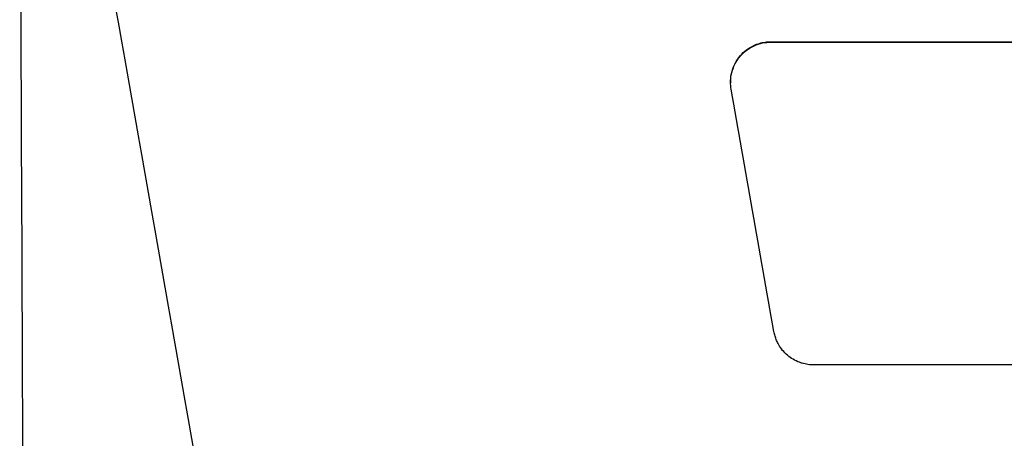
# Model space of a CAD drawing. Header units: millimetres. Extents: x -0.39 to 0.76, y -0.29 to 0.59.
# Tile 25 of 137: x 0.1399 to 0.1886, y 0.0513 to 0.072. Entities that reach past the tile are written whole.
import ezdxf

# ---------------------------------------------------------------- set-up
doc = ezdxf.new("R2010")
doc.units = ezdxf.units.MM

msp = doc.modelspace()

# ---------------------------------------------------------------- linework, layer by layer
at = {"color": 7, "linetype": 'Continuous', "lineweight": 25}
for p, q in [((0.177084, 0.070939), (0.205454, 0.070939)), ((0.177084, 0.070939), (0.177084, 0.070922)), ((0.177084, 0.070922), (0.205454, 0.070922)), ((0.205454, 0.054932), (0.1792, 0.054932))]:
    msp.add_line(p, q, dxfattribs=at)
for points in [[(0.1399204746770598, 0.0886119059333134), (0.1399661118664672, 0.0730969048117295), (0.1400275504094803, 0.0577320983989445), (0.140104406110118, 0.0426233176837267)], [(0.1525694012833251, 0.0278291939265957), (0.1490387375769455, 0.0478608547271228), (0.1455176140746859, 0.0678397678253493), (0.1419897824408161, 0.0878557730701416)], [(0.1772303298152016, 0.056585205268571), (0.1765250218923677, 0.0605872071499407), (0.1758197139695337, 0.0645887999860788), (0.1751144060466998, 0.0685906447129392)]]:
    msp.add_open_spline(points, degree=3, dxfattribs=at)
for points, knots in [([(0.1751144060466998, 0.0685906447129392), (0.1751076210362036, 0.0686336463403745), (0.1750941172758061, 0.0687192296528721), (0.1750843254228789, 0.0688484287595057), (0.1750824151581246, 0.0689771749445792), (0.1750891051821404, 0.0691055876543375), (0.1751042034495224, 0.0692336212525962), (0.1751277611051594, 0.0693612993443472), (0.1751845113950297, 0.069587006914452), (0.1753090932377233, 0.0698999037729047), (0.1755556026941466, 0.0702577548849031), (0.1758678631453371, 0.070552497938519), (0.1761959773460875, 0.070746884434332), (0.1765087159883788, 0.0708639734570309), (0.1767929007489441, 0.0709276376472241), (0.1769864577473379, 0.0709351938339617), (0.1770840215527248, 0.0709390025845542)], [0, 0, 0, 0, 0.0375496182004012, 0.0747325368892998, 0.1117012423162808, 0.1486108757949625, 0.1856173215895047, 0.2228752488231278, 0.2605362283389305, 0.3863033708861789, 0.5106435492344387, 0.6315283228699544, 0.7522665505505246, 0.8346786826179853, 0.9166685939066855, 1, 1, 1, 1]), ([(0.17510658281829, 0.0689214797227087), (0.1751010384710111, 0.0690077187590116), (0.1750850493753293, 0.0692564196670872), (0.1752198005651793, 0.069697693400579), (0.1754776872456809, 0.0701557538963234), (0.1758477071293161, 0.0705164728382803), (0.1762381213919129, 0.0707513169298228), (0.1766564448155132, 0.0708956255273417), (0.1769432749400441, 0.0709132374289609), (0.1770840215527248, 0.0709218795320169)], [0, 0, 0, 0, 0.0827010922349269, 0.2384979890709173, 0.4337021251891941, 0.5830993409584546, 0.7272145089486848, 0.8661450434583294, 1, 1, 1, 1]), ([(0.1791999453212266, 0.0549317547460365), (0.1791516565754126, 0.054932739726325), (0.1790553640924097, 0.054934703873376), (0.1789118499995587, 0.0549507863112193), (0.1787699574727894, 0.0549765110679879), (0.1786296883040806, 0.0550128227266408), (0.1784279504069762, 0.0550805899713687), (0.1781735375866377, 0.0552014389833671), (0.1778919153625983, 0.0554034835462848), (0.1776501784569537, 0.0556487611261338), (0.1774767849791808, 0.0559006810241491), (0.1773577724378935, 0.0561405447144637), (0.1772778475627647, 0.0563583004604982), (0.1772462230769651, 0.0565093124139), (0.1772303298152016, 0.056585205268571)], [0, 0, 0, 0, 0.0516552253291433, 0.1030055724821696, 0.1543254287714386, 0.205889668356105, 0.2579692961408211, 0.382121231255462, 0.5060630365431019, 0.6281286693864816, 0.750585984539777, 0.8335999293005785, 0.9163736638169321, 1, 1, 1, 1])]:
    msp.add_open_spline(points, degree=3, knots=knots, dxfattribs=at)

doc.saveas('drawing.dxf')
